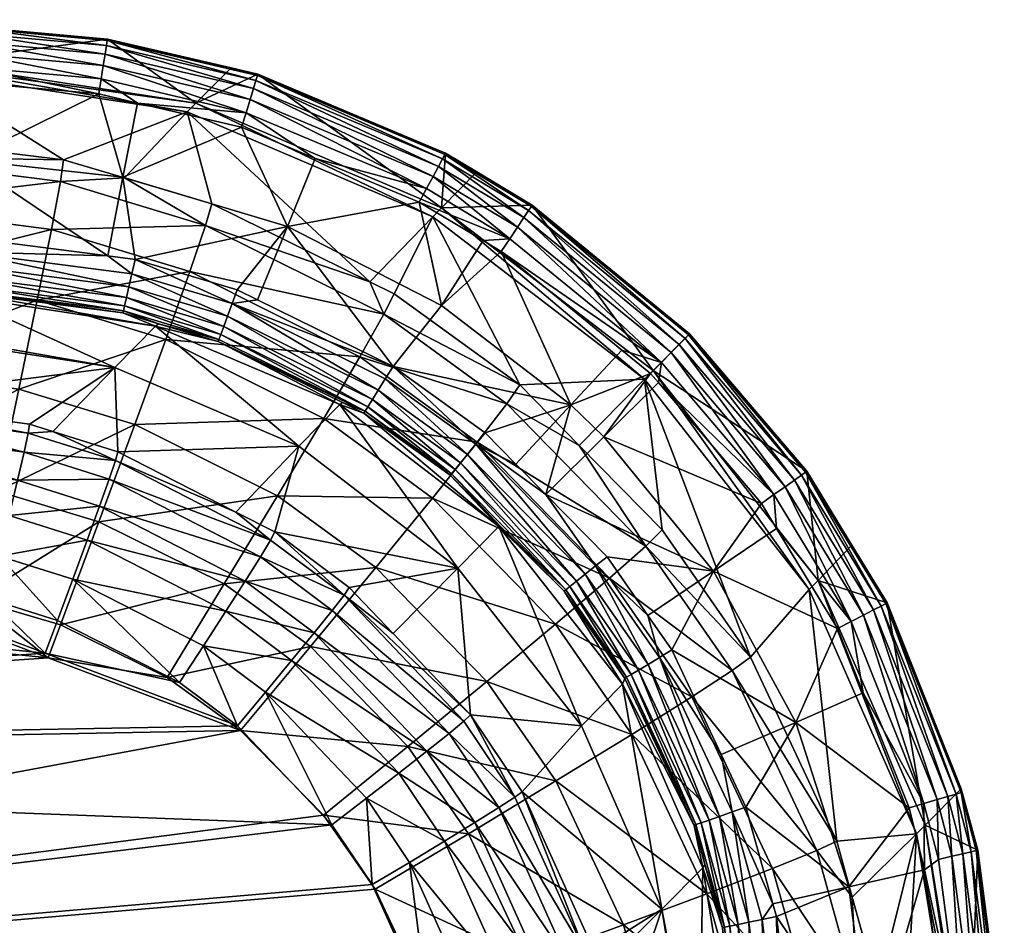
# Model space of a CAD drawing. Extents: x -0.111 to 0.111, y -0.138 to 0.
# Tile 256 of 256: x 0.099 to 0.111, y -0.011 to -0.001. Entities that reach past the tile are written whole.
import ezdxf

# ---------------------------------------------------------------- set-up
doc = ezdxf.new("R2010")
doc.units = 0
doc.layers.add('mesh', color=7, linetype='CONTINUOUS')

msp = doc.modelspace()

# ---------------------------------------------------------------- meshes
at = {"layer": 'mesh'}
mesh = msp.add_polyface(dxfattribs=at)
corners = [(0.098429, -0.001258, -0.297232), (0.101448, -0.001669, -0.296251), (0.098471, -0.001215, -0.296155), (0.099955, -0.002309, -0.312593), (0.098374, -0.001315, -0.298636), (0.097674, -0.002032, -0.312561), (0.101351, -0.001769, -0.29874), (0.097682, -0.002272, -0.313806), (0.09992, -0.002555, -0.313826), (0.097683, -0.002816, -0.31495), (0.099819, -0.003094, -0.314957), (0.097675, -0.003631, -0.315921), (0.099659, -0.003891, -0.315917), (0.097659, -0.004664, -0.316656), (0.09881, -0.003349, -0.280816), (0.098814, -0.003182, -0.280758), (0.100455, -0.003394, -0.280761), (0.098799, -0.003781, -0.281348), (0.100625, -0.004036, -0.281523), (0.098799, -0.003804, -0.281523), (0.098801, -0.00372, -0.281182), (0.100631, -0.004014, -0.281349), (0.098803, -0.003625, -0.281033), (0.100644, -0.003955, -0.281184), (0.098806, -0.003499, -0.280909), (0.100666, -0.003863, -0.281036), (0.100694, -0.003741, -0.280913), (0.100728, -0.003596, -0.28082), (0.100993, -0.004184, -0.283689), (0.098758, -0.003845, -0.28365), (0.100451, -0.000948, -0.281549), (0.098871, -0.000805, -0.281548), (0.098845, -0.002308, -0.280658), (0.098856, -0.001432, -0.280752), (0.100353, -0.001567, -0.280751), (0.100448, -0.000965, -0.281367), (0.098882, -0.000822, -0.281366), (0.100439, -0.001022, -0.281193), (0.09888, -0.000881, -0.281193), (0.100424, -0.001117, -0.281038), (0.098878, -0.000977, -0.281038), (0.100404, -0.001244, -0.280908), (0.098874, -0.001105, -0.280908), (0.100379, -0.001397, -0.280811), (0.098871, -0.00126, -0.280811), (0.09569, -0.001184, -0.280811), (0.095694, -0.001029, -0.280908), (0.095697, -0.000901, -0.281038), (0.095699, -0.000805, -0.281193), (0.0957, -0.000747, -0.281366), (0.095701, -0.000729, -0.281548)]
mesh.append_faces([[corners[k] for k in face] for face in [(0, 1, 2, 2), (3, 4, 5, 5), (3, 6, 4, 4), (0, 4, 6, 6), (7, 3, 5, 5), (7, 8, 3, 3), (9, 8, 7, 7), (9, 10, 8, 8), (11, 10, 9, 9), (11, 12, 10, 10), (13, 12, 11, 11), (14, 15, 16, 16), (17, 18, 19, 19), (20, 21, 17, 17), (22, 23, 20, 20), (24, 25, 22, 22), (14, 26, 24, 24), (16, 27, 14, 14), (19, 28, 29, 29), (2, 30, 31, 31), (32, 16, 15, 15), (33, 34, 32, 32), (35, 36, 31, 31), (37, 38, 36, 36), (39, 40, 38, 38), (41, 42, 40, 40), (43, 42, 41, 41), (43, 44, 42, 42), (34, 44, 43, 43), (34, 33, 44, 44), (45, 44, 33, 33), (46, 42, 44, 44), (47, 40, 42, 42), (48, 38, 40, 40), (49, 36, 38, 38), (50, 31, 36, 36)]])
mesh = msp.add_polyface(dxfattribs=at)
corners = [(0.100728, -0.003596, -0.28082), (0.101806, -0.004073, -0.28091), (0.100694, -0.003741, -0.280913), (0.100766, -0.003434, -0.280761), (0.101858, -0.003932, -0.280817), (0.100455, -0.003394, -0.280761), (0.098471, -0.001215, -0.296155), (0.101448, -0.001669, -0.296251), (0.100451, -0.000948, -0.281549), (0.100643, -0.002514, -0.312599), (0.101351, -0.001769, -0.29874), (0.099955, -0.002309, -0.312593), (0.101628, -0.002807, -0.312606), (0.101848, -0.001274, -0.28155), (0.098429, -0.001258, -0.297232), (0.101558, -0.003051, -0.313831), (0.09992, -0.002555, -0.313826), (0.099819, -0.003094, -0.314957), (0.101382, -0.003571, -0.314954), (0.099659, -0.003891, -0.315917), (0.10111, -0.004336, -0.315907), (0.100626, -0.002506, -0.280658), (0.100353, -0.001567, -0.280751), (0.100789, -0.001669, -0.280751), (0.102484, -0.003062, -0.280658), (0.101963, -0.001943, -0.280751), (0.100448, -0.000965, -0.281367), (0.102127, -0.001415, -0.281194), (0.100439, -0.001022, -0.281193), (0.102099, -0.001507, -0.281038), (0.100424, -0.001117, -0.281038), (0.102061, -0.00163, -0.280908), (0.100404, -0.001244, -0.280908), (0.102015, -0.001778, -0.28081), (0.100379, -0.001397, -0.280811), (0.098803, -0.003625, -0.281033), (0.100666, -0.003863, -0.281036), (0.100644, -0.003955, -0.281184), (0.098806, -0.003499, -0.280909), (0.09881, -0.003349, -0.280816), (0.098845, -0.002308, -0.280658), (0.098871, -0.000805, -0.281548), (0.098882, -0.000822, -0.281366), (0.09888, -0.000881, -0.281193), (0.098878, -0.000977, -0.281038)]
mesh.append_faces([[corners[k] for k in face] for face in [(0, 1, 2, 2), (3, 4, 0, 0), (5, 3, 0, 0), (6, 7, 8, 8), (9, 10, 11, 11), (9, 12, 10, 10), (7, 13, 8, 8), (14, 10, 7, 7), (15, 12, 9, 9), (16, 9, 11, 11), (16, 15, 9, 9), (17, 15, 16, 16), (17, 18, 15, 15), (19, 18, 17, 17), (19, 20, 18, 18), (3, 5, 21, 21), (22, 23, 21, 21), (21, 24, 3, 3), (23, 25, 21, 21), (26, 8, 13, 13), (27, 28, 26, 26), (29, 30, 28, 28), (31, 32, 30, 30), (33, 34, 32, 32), (23, 34, 33, 33), (23, 22, 34, 34), (35, 36, 37, 37), (38, 2, 36, 36), (39, 0, 2, 2), (40, 21, 5, 5), (40, 22, 21, 21), (26, 41, 8, 8), (28, 42, 26, 26), (30, 43, 28, 28), (32, 44, 30, 30)]])
mesh = msp.add_polyface(dxfattribs=at)
corners = [(0.101915, -0.003777, -0.280759), (0.102146, -0.00389, -0.280759), (0.101858, -0.003932, -0.280817), (0.100766, -0.003434, -0.280761), (0.101351, -0.001769, -0.29874), (0.103413, -0.003686, -0.312608), (0.104122, -0.002951, -0.298805), (0.101628, -0.002807, -0.312606), (0.101448, -0.001669, -0.296251), (0.10215, -0.001344, -0.28155), (0.101848, -0.001274, -0.28155), (0.10422, -0.00285, -0.29631), (0.104268, -0.002234, -0.281551), (0.103572, -0.004052, -0.313824), (0.103687, -0.003821, -0.312608), (0.101558, -0.003051, -0.313831), (0.101382, -0.003571, -0.314954), (0.102484, -0.003062, -0.280658), (0.100626, -0.002506, -0.280658), (0.101963, -0.001943, -0.280751), (0.102796, -0.002294, -0.280751), (0.10397, -0.002787, -0.280751), (0.103674, -0.004639, -0.280759), (0.104221, -0.003953, -0.280658), (0.102015, -0.001778, -0.28081), (0.100789, -0.001669, -0.280751), (0.102145, -0.00136, -0.281368), (0.100448, -0.000965, -0.281367), (0.102127, -0.001415, -0.281194), (0.102099, -0.001507, -0.281038), (0.100439, -0.001022, -0.281193), (0.102061, -0.00163, -0.280908), (0.100424, -0.001117, -0.281038), (0.100404, -0.001244, -0.280908), (0.104052, -0.002634, -0.28081), (0.104126, -0.002497, -0.280908), (0.104187, -0.002384, -0.281038), (0.104232, -0.002299, -0.281195), (0.10426, -0.002249, -0.281369)]
mesh.append_faces([[corners[k] for k in face] for face in [(0, 1, 2, 2), (3, 0, 2, 2), (4, 5, 6, 6), (4, 7, 5, 5), (8, 9, 10, 10), (11, 9, 8, 8), (11, 12, 9, 9), (8, 6, 11, 11), (8, 4, 6, 6), (13, 14, 5, 5), (15, 5, 7, 7), (15, 13, 5, 5), (16, 13, 15, 15), (17, 0, 3, 3), (18, 19, 17, 17), (17, 20, 21, 21), (19, 20, 17, 17), (17, 1, 0, 0), (17, 22, 1, 1), (23, 22, 17, 17), (24, 19, 25, 25), (26, 10, 9, 9), (26, 27, 10, 10), (28, 27, 26, 26), (29, 30, 28, 28), (31, 32, 29, 29), (24, 33, 31, 31), (24, 20, 19, 19), (24, 34, 20, 20), (31, 34, 24, 24), (31, 35, 34, 34), (29, 35, 31, 31), (28, 36, 29, 29), (26, 37, 28, 28), (9, 38, 26, 26), (34, 21, 20, 20)]])
mesh = msp.add_polyface(dxfattribs=at)
corners = [(0.104122, -0.002951, -0.298805), (0.103687, -0.003821, -0.312608), (0.105106, -0.004848, -0.312597), (0.103413, -0.003686, -0.312608), (0.10462, -0.002446, -0.281552), (0.10422, -0.00285, -0.29631), (0.105244, -0.002821, -0.281552), (0.104268, -0.002234, -0.281551), (0.106512, -0.004785, -0.298827), (0.103572, -0.004052, -0.313824), (0.104959, -0.005061, -0.31381), (0.103301, -0.00453, -0.31494), (0.104623, -0.005495, -0.314921), (0.105681, -0.005074, -0.280658), (0.104715, -0.00539, -0.28076), (0.103674, -0.004639, -0.280759), (0.104221, -0.003953, -0.280658), (0.104692, -0.003221, -0.280751), (0.104895, -0.003343, -0.280751), (0.10397, -0.002787, -0.280751), (0.102484, -0.003062, -0.280658), (0.102099, -0.001507, -0.281038), (0.104187, -0.002384, -0.281038), (0.104126, -0.002497, -0.280908), (0.102127, -0.001415, -0.281194), (0.104232, -0.002299, -0.281195), (0.102145, -0.00136, -0.281368), (0.10426, -0.002249, -0.281369), (0.104992, -0.003199, -0.28081), (0.10215, -0.001344, -0.28155), (0.106702, -0.004594, -0.28081), (0.105078, -0.00307, -0.280908), (0.104052, -0.002634, -0.28081), (0.10515, -0.002962, -0.281038), (0.105203, -0.002883, -0.281195), (0.105235, -0.002835, -0.281369)]
mesh.append_faces([[corners[k] for k in face] for face in [(0, 1, 2, 2), (3, 1, 0, 0), (4, 5, 6, 6), (4, 7, 5, 5), (5, 0, 8, 8), (9, 2, 1, 1), (9, 10, 2, 2), (11, 10, 9, 9), (11, 12, 10, 10), (13, 14, 15, 15), (16, 17, 18, 18), (16, 19, 17, 17), (20, 19, 16, 16), (16, 13, 15, 15), (18, 13, 16, 16), (21, 22, 23, 23), (24, 25, 22, 22), (26, 27, 25, 25), (28, 17, 19, 19), (27, 4, 6, 6), (27, 7, 4, 4), (29, 7, 27, 27), (28, 18, 17, 17), (28, 30, 18, 18), (31, 30, 28, 28), (32, 28, 19, 19), (23, 28, 32, 32), (23, 31, 28, 28), (22, 31, 23, 23), (22, 33, 31, 31), (25, 33, 22, 22), (25, 34, 33, 33), (27, 34, 25, 25), (27, 35, 34, 34), (6, 35, 27, 27)]])
mesh = msp.add_polyface(dxfattribs=at)
corners = [(0.106512, -0.004785, -0.298827), (0.105106, -0.004848, -0.312597), (0.105776, -0.005531, -0.312585), (0.104122, -0.002951, -0.298805), (0.107021, -0.004271, -0.281552), (0.10661, -0.004684, -0.296331), (0.108343, -0.005822, -0.281552), (0.105244, -0.002821, -0.281552), (0.10422, -0.00285, -0.29631), (0.106054, -0.005435, -0.280658), (0.10667, -0.004823, -0.280751), (0.107832, -0.006187, -0.280751), (0.106579, -0.004718, -0.280751), (0.105681, -0.005074, -0.280658), (0.106258, -0.004456, -0.280751), (0.104895, -0.003343, -0.280751), (0.105398, -0.006084, -0.28076), (0.107973, -0.006086, -0.28081), (0.106702, -0.004594, -0.28081), (0.105078, -0.00307, -0.280908), (0.106811, -0.004484, -0.280908), (0.10515, -0.002962, -0.281038), (0.106902, -0.004392, -0.281039), (0.105203, -0.002883, -0.281195), (0.106969, -0.004324, -0.281195), (0.105235, -0.002835, -0.281369), (0.10701, -0.004283, -0.281369), (0.108099, -0.005996, -0.280908), (0.108204, -0.005921, -0.281038), (0.108282, -0.005865, -0.281195), (0.108329, -0.005832, -0.281369)]
mesh.append_faces([[corners[k] for k in face] for face in [(0, 1, 2, 2), (3, 1, 0, 0), (4, 5, 6, 6), (7, 5, 4, 4), (7, 8, 5, 5), (8, 0, 5, 5), (9, 10, 11, 11), (9, 12, 10, 10), (13, 12, 9, 9), (13, 14, 12, 12), (15, 14, 13, 13), (16, 13, 9, 9), (17, 11, 10, 10), (18, 12, 14, 14), (15, 18, 14, 14), (19, 20, 18, 18), (21, 20, 19, 19), (21, 22, 20, 20), (23, 22, 21, 21), (23, 24, 22, 22), (25, 24, 23, 23), (25, 26, 24, 24), (18, 10, 12, 12), (18, 17, 10, 10), (20, 17, 18, 18), (20, 27, 17, 17), (22, 27, 20, 20), (22, 28, 27, 27), (24, 28, 22, 22), (24, 29, 28, 28), (26, 29, 24, 24), (26, 30, 29, 29), (7, 26, 25, 25), (4, 26, 7, 7), (4, 30, 26, 26), (6, 30, 4, 4)]])
mesh = msp.add_polyface(dxfattribs=at)
corners = [(0.101709, -0.004337, -0.281346), (0.101701, -0.004359, -0.28152), (0.101029, -0.004158, -0.281522), (0.100631, -0.004014, -0.281349), (0.100625, -0.004036, -0.281523), (0.100644, -0.003955, -0.281184), (0.10173, -0.00428, -0.281181), (0.100666, -0.003863, -0.281036), (0.101763, -0.00419, -0.281033), (0.100694, -0.003741, -0.280913), (0.101806, -0.004073, -0.28091), (0.100728, -0.003596, -0.28082), (0.101858, -0.003932, -0.280817), (0.102613, -0.005538, -0.298636), (0.10057, -0.005604, -0.312371), (0.100535, -0.004652, -0.298587), (0.101899, -0.006282, -0.312359), (0.099834, -0.005374, -0.312374), (0.100993, -0.004184, -0.283689), (0.103073, -0.005069, -0.283714), (0.100542, -0.005702, -0.312861), (0.099556, -0.005391, -0.312867), (0.10229, -0.006598, -0.312841), (0.100472, -0.00591, -0.313311), (0.102177, -0.006786, -0.313287), (0.100363, -0.006216, -0.313691), (0.102006, -0.00706, -0.313665), (0.100224, -0.0066, -0.31398), (0.101787, -0.007402, -0.313951), (0.100062, -0.007039, -0.314158), (0.100761, -0.005296, -0.316628), (0.102893, -0.005227, -0.315885), (0.10111, -0.004336, -0.315907), (0.100356, -0.006393, -0.317073), (0.102371, -0.0061, -0.316602), (0.101769, -0.007093, -0.317046), (0.09992, -0.007556, -0.317214), (0.099451, -0.004896, -0.316643), (0.099207, -0.006046, -0.31709), (0.098799, -0.003781, -0.281348), (0.098801, -0.00372, -0.281182)]
mesh.append_faces([[corners[k] for k in face] for face in [(0, 1, 2, 2), (3, 2, 4, 4), (3, 0, 2, 2), (5, 0, 3, 3), (5, 6, 0, 0), (7, 6, 5, 5), (7, 8, 6, 6), (9, 8, 7, 7), (9, 10, 8, 8), (11, 12, 10, 10), (13, 14, 15, 15), (13, 16, 14, 14), (14, 17, 15, 15), (4, 2, 18, 18), (1, 18, 2, 2), (1, 19, 18, 18), (18, 13, 15, 15), (20, 14, 16, 16), (20, 17, 14, 14), (21, 17, 20, 20), (22, 23, 20, 20), (22, 24, 23, 23), (24, 25, 23, 23), (24, 26, 25, 25), (26, 27, 25, 25), (26, 28, 27, 27), (28, 29, 27, 27), (30, 31, 32, 32), (33, 34, 30, 30), (33, 35, 34, 34), (36, 35, 33, 33), (37, 30, 32, 32), (38, 33, 30, 30), (39, 3, 4, 4), (40, 5, 3, 3)]])
mesh = msp.add_polyface(dxfattribs=at)
corners = [(0.101858, -0.003932, -0.280817), (0.103674, -0.004639, -0.280759), (0.103587, -0.00478, -0.280817), (0.102146, -0.00389, -0.280759), (0.103508, -0.004907, -0.28091), (0.101806, -0.004073, -0.28091), (0.103441, -0.005013, -0.281033), (0.101763, -0.00419, -0.281033), (0.103391, -0.005094, -0.28118), (0.10173, -0.00428, -0.281181), (0.103359, -0.005146, -0.281345), (0.101709, -0.004337, -0.281346), (0.101701, -0.004359, -0.28152), (0.103105, -0.005048, -0.281519), (0.103346, -0.005166, -0.281519), (0.104405, -0.006914, -0.298653), (0.102339, -0.006507, -0.312355), (0.102613, -0.005538, -0.298636), (0.10318, -0.007133, -0.312341), (0.101899, -0.006282, -0.312359), (0.103073, -0.005069, -0.283714), (0.100993, -0.004184, -0.283689), (0.103121, -0.007219, -0.312826), (0.10229, -0.006598, -0.312841), (0.100542, -0.005702, -0.312861), (0.102177, -0.006786, -0.313287), (0.102987, -0.007392, -0.313271), (0.102006, -0.00706, -0.313665), (0.102893, -0.005227, -0.315885), (0.104623, -0.005495, -0.314921), (0.103301, -0.00453, -0.31494), (0.102371, -0.0061, -0.316602), (0.10412, -0.006124, -0.315864), (0.10348, -0.006908, -0.316579), (0.101769, -0.007093, -0.317046), (0.101382, -0.003571, -0.314954), (0.103572, -0.004052, -0.313824), (0.10111, -0.004336, -0.315907), (0.100761, -0.005296, -0.316628)]
mesh.append_faces([[corners[k] for k in face] for face in [(0, 1, 2, 2), (0, 3, 1, 1), (4, 0, 2, 2), (5, 0, 4, 4), (6, 5, 4, 4), (7, 5, 6, 6), (8, 7, 6, 6), (9, 7, 8, 8), (10, 9, 8, 8), (11, 9, 10, 10), (10, 12, 11, 11), (10, 13, 12, 12), (14, 13, 10, 10), (15, 16, 17, 17), (15, 18, 16, 16), (16, 19, 17, 17), (13, 20, 12, 12), (14, 20, 13, 13), (20, 17, 21, 21), (20, 15, 17, 17), (22, 16, 18, 18), (23, 16, 22, 22), (23, 19, 16, 16), (24, 19, 23, 23), (22, 25, 23, 23), (22, 26, 25, 25), (26, 27, 25, 25), (28, 29, 30, 30), (31, 32, 28, 28), (31, 33, 32, 32), (34, 33, 31, 31), (35, 30, 36, 36), (37, 30, 35, 35), (37, 28, 30, 30), (38, 31, 28, 28)]])
mesh = msp.add_polyface(dxfattribs=at)
corners = [(0.100535, -0.004652, -0.298587), (0.099573, -0.005292, -0.312375), (0.097602, -0.005026, -0.312373), (0.099834, -0.005374, -0.312374), (0.098345, -0.004268, -0.297124), (0.098758, -0.003845, -0.28365), (0.098302, -0.004311, -0.298509), (0.100993, -0.004184, -0.283689), (0.099556, -0.005391, -0.312867), (0.097606, -0.005121, -0.312871), (0.09951, -0.005605, -0.313319), (0.100542, -0.005702, -0.312861), (0.100472, -0.00591, -0.313311), (0.097606, -0.005339, -0.313329), (0.099437, -0.005922, -0.313702), (0.100363, -0.006216, -0.313691), (0.097603, -0.005665, -0.313717), (0.099342, -0.006321, -0.313992), (0.100224, -0.0066, -0.31398), (0.097597, -0.006078, -0.314011), (0.099231, -0.006778, -0.314171), (0.100062, -0.007039, -0.314158), (0.099111, -0.007262, -0.314227), (0.097588, -0.006552, -0.314192), (0.097577, -0.007056, -0.314247), (0.099451, -0.004896, -0.316643), (0.10111, -0.004336, -0.315907), (0.099659, -0.003891, -0.315917), (0.099207, -0.006046, -0.31709), (0.100761, -0.005296, -0.316628), (0.098943, -0.007267, -0.317229), (0.100356, -0.006393, -0.317073), (0.09992, -0.007556, -0.317214), (0.097659, -0.004664, -0.316656), (0.097637, -0.005848, -0.317108), (0.097609, -0.007108, -0.317247), (0.100625, -0.004036, -0.281523), (0.098799, -0.003804, -0.281523)]
mesh.append_faces([[corners[k] for k in face] for face in [(0, 1, 2, 2), (0, 3, 1, 1), (0, 4, 5, 5), (0, 6, 4, 4), (2, 6, 0, 0), (7, 0, 5, 5), (8, 1, 3, 3), (2, 1, 8, 8), (8, 9, 2, 2), (8, 10, 9, 9), (11, 10, 8, 8), (11, 12, 10, 10), (10, 13, 9, 9), (10, 14, 13, 13), (12, 14, 10, 10), (12, 15, 14, 14), (14, 16, 13, 13), (14, 17, 16, 16), (15, 17, 14, 14), (15, 18, 17, 17), (17, 19, 16, 16), (17, 20, 19, 19), (18, 20, 17, 17), (18, 21, 20, 20), (22, 23, 20, 20), (24, 23, 22, 22), (25, 26, 27, 27), (28, 29, 25, 25), (30, 31, 28, 28), (30, 32, 31, 31), (33, 25, 27, 27), (34, 25, 33, 33), (34, 28, 25, 25), (35, 30, 28, 28), (36, 7, 37, 37)]])
mesh = msp.add_polyface(dxfattribs=at)
corners = [(0.104609, -0.005518, -0.280818), (0.10506, -0.005741, -0.28076), (0.105398, -0.006084, -0.28076), (0.104715, -0.00539, -0.28076), (0.103674, -0.004639, -0.280759), (0.103587, -0.00478, -0.280817), (0.104877, -0.006434, -0.281519), (0.105623, -0.007159, -0.281345), (0.105605, -0.007174, -0.281519), (0.104335, -0.00585, -0.281345), (0.10432, -0.005868, -0.281519), (0.103359, -0.005146, -0.281345), (0.103346, -0.005166, -0.281519), (0.104514, -0.005633, -0.28091), (0.105843, -0.006983, -0.28091), (0.103508, -0.004907, -0.28091), (0.104434, -0.005729, -0.281033), (0.105745, -0.007061, -0.281033), (0.103441, -0.005013, -0.281033), (0.105671, -0.007121, -0.281181), (0.104374, -0.005803, -0.281181), (0.103391, -0.005094, -0.28118), (0.104867, -0.006445, -0.283722), (0.103073, -0.005069, -0.283714), (0.104405, -0.006914, -0.298653), (0.104959, -0.005061, -0.31381), (0.105776, -0.005531, -0.312585), (0.105106, -0.004848, -0.312597), (0.104623, -0.005495, -0.314921), (0.106528, -0.006666, -0.313778), (0.10412, -0.006124, -0.315864), (0.106118, -0.007027, -0.314887), (0.10348, -0.006908, -0.316579), (0.105508, -0.007547, -0.315829), (0.102893, -0.005227, -0.315885), (0.105681, -0.005074, -0.280658)]
mesh.append_faces([[corners[k] for k in face] for face in [(0, 1, 2, 2), (0, 3, 1, 1), (0, 4, 3, 3), (5, 4, 0, 0), (6, 7, 8, 8), (6, 9, 7, 7), (10, 9, 6, 6), (10, 11, 9, 9), (12, 11, 10, 10), (13, 0, 14, 14), (13, 5, 0, 0), (15, 5, 13, 13), (16, 13, 17, 17), (16, 15, 13, 13), (18, 15, 16, 16), (19, 16, 17, 17), (20, 16, 19, 19), (20, 18, 16, 16), (21, 18, 20, 20), (7, 20, 19, 19), (9, 20, 7, 7), (9, 21, 20, 20), (11, 21, 9, 9), (12, 22, 23, 23), (10, 22, 12, 12), (22, 6, 8, 8), (10, 6, 22, 22), (22, 24, 23, 23), (25, 26, 27, 27), (28, 29, 25, 25), (30, 31, 28, 28), (32, 33, 30, 30), (34, 30, 28, 28), (1, 35, 2, 2), (1, 3, 35, 35)]])
mesh = msp.add_polyface(dxfattribs=at)
corners = [(0.105959, -0.00689, -0.280817), (0.105398, -0.006084, -0.28076), (0.106089, -0.006786, -0.280759), (0.104609, -0.005518, -0.280818), (0.105843, -0.006983, -0.28091), (0.105745, -0.007061, -0.281033), (0.104514, -0.005633, -0.28091), (0.106512, -0.004785, -0.298827), (0.105776, -0.005531, -0.312585), (0.106712, -0.006484, -0.312568), (0.107708, -0.007918, -0.312535), (0.108371, -0.007155, -0.298805), (0.108852, -0.006657, -0.281551), (0.10847, -0.007055, -0.29631), (0.109249, -0.007308, -0.281551), (0.108343, -0.005822, -0.281552), (0.10661, -0.004684, -0.296331), (0.106528, -0.006666, -0.313778), (0.104959, -0.005061, -0.31381), (0.104623, -0.005495, -0.314921), (0.106118, -0.007027, -0.314887), (0.10412, -0.006124, -0.315864), (0.105508, -0.007547, -0.315829), (0.107291, -0.00695, -0.280658), (0.106551, -0.00745, -0.280759), (0.107832, -0.006187, -0.280751), (0.108003, -0.006468, -0.280751), (0.106054, -0.005435, -0.280658), (0.108691, -0.007595, -0.280751), (0.108845, -0.007516, -0.28081), (0.108329, -0.005832, -0.281369), (0.109235, -0.007315, -0.281369), (0.109183, -0.007342, -0.281195), (0.108282, -0.005865, -0.281195), (0.109098, -0.007386, -0.281038), (0.108204, -0.005921, -0.281038), (0.108983, -0.007445, -0.280908), (0.108099, -0.005996, -0.280908), (0.107973, -0.006086, -0.28081)]
mesh.append_faces([[corners[k] for k in face] for face in [(0, 1, 2, 2), (3, 1, 0, 0), (4, 3, 0, 0), (5, 6, 4, 4), (7, 8, 9, 9), (10, 7, 9, 9), (10, 11, 7, 7), (12, 13, 14, 14), (15, 13, 12, 12), (15, 16, 13, 13), (16, 11, 13, 13), (16, 7, 11, 11), (17, 9, 8, 8), (17, 10, 9, 9), (18, 17, 8, 8), (19, 20, 17, 17), (21, 22, 20, 20), (23, 2, 1, 1), (23, 24, 2, 2), (23, 25, 26, 26), (23, 27, 25, 25), (1, 27, 23, 23), (26, 28, 23, 23), (29, 28, 26, 26), (15, 12, 30, 30), (31, 30, 12, 12), (32, 30, 31, 31), (32, 33, 30, 30), (34, 33, 32, 32), (34, 35, 33, 33), (36, 35, 34, 34), (36, 37, 35, 35), (29, 38, 37, 37), (26, 38, 29, 29), (26, 25, 38, 38)]])
mesh = msp.add_polyface(dxfattribs=at)
corners = [(0.108681, -0.009993, -0.312479), (0.109582, -0.009913, -0.29874), (0.108371, -0.007155, -0.298805), (0.108855, -0.010625, -0.31246), (0.109249, -0.007308, -0.281551), (0.10847, -0.007055, -0.29631), (0.10968, -0.009814, -0.296251), (0.108218, -0.008654, -0.280658), (0.109498, -0.009618, -0.280751), (0.108817, -0.010509, -0.280658), (0.108981, -0.008323, -0.280751), (0.109664, -0.009569, -0.280811), (0.109235, -0.007315, -0.281369), (0.108852, -0.006657, -0.281551), (0.108845, -0.007516, -0.28081), (0.108099, -0.005996, -0.280908), (0.108983, -0.007445, -0.280908), (0.110029, -0.009463, -0.281194), (0.110084, -0.009447, -0.281368), (0.109183, -0.007342, -0.281195), (0.109936, -0.00949, -0.281038), (0.109098, -0.007386, -0.281038), (0.109813, -0.009526, -0.280908), (0.108691, -0.007595, -0.280751), (0.110198, -0.010114, -0.281194), (0.110255, -0.010101, -0.281367), (0.110105, -0.010136, -0.281038), (0.109979, -0.010165, -0.280908), (0.109828, -0.0102, -0.280811), (0.110272, -0.010097, -0.28155), (0.110085, -0.009404, -0.28155), (0.10967, -0.010317, -0.280751)]
mesh.append_faces([[corners[k] for k in face] for face in [(0, 1, 2, 2), (3, 1, 0, 0), (4, 5, 6, 6), (5, 1, 6, 6), (5, 2, 1, 1), (7, 8, 9, 9), (7, 10, 8, 8), (11, 8, 10, 10), (12, 13, 4, 4), (14, 15, 16, 16), (17, 12, 18, 18), (17, 19, 12, 12), (20, 19, 17, 17), (20, 21, 19, 19), (22, 21, 20, 20), (22, 16, 21, 21), (11, 16, 22, 22), (11, 14, 16, 16), (10, 14, 11, 11), (10, 23, 14, 14), (24, 18, 25, 25), (24, 17, 18, 18), (26, 17, 24, 24), (26, 20, 17, 17), (27, 20, 26, 26), (27, 22, 20, 20), (28, 22, 27, 27), (28, 11, 22, 22), (6, 29, 30, 30), (4, 6, 30, 30), (12, 4, 30, 30), (18, 12, 30, 30), (25, 30, 29, 29), (25, 18, 30, 30), (31, 11, 28, 28), (31, 8, 11, 11)]])
mesh = msp.add_polyface(dxfattribs=at)
corners = [(0.105959, -0.00689, -0.280817), (0.106551, -0.00745, -0.280759), (0.10668, -0.007924, -0.280817), (0.10629, -0.008158, -0.28152), (0.105623, -0.007159, -0.281345), (0.10631, -0.008146, -0.281345), (0.105605, -0.007174, -0.281519), (0.106089, -0.006786, -0.280759), (0.106552, -0.008001, -0.28091), (0.105843, -0.006983, -0.28091), (0.106445, -0.008065, -0.281033), (0.105745, -0.007061, -0.281033), (0.106363, -0.008114, -0.281181), (0.105671, -0.007121, -0.281181), (0.104549, -0.00857, -0.312308), (0.1058, -0.008692, -0.298636), (0.105132, -0.009436, -0.312287), (0.104405, -0.006914, -0.298653), (0.104867, -0.006445, -0.283722), (0.106262, -0.008224, -0.283714), (0.107071, -0.009816, -0.281521), (0.106708, -0.01076, -0.298587), (0.10717, -0.010294, -0.283689), (0.10505, -0.009497, -0.312771), (0.104473, -0.00864, -0.312792), (0.104306, -0.00878, -0.313236), (0.104868, -0.009615, -0.313215), (0.104055, -0.00898, -0.313613), (0.104597, -0.009785, -0.313593), (0.105512, -0.009315, -0.316517), (0.107216, -0.010587, -0.315754), (0.10637, -0.00879, -0.315799), (0.106118, -0.007027, -0.314887), (0.107502, -0.00807, -0.313745), (0.106528, -0.006666, -0.313778), (0.105508, -0.007547, -0.315829), (0.107047, -0.008366, -0.314855), (0.104734, -0.008192, -0.316545), (0.103843, -0.008925, -0.316992), (0.104526, -0.00991, -0.316967), (0.10348, -0.006908, -0.316579)]
mesh.append_faces([[corners[k] for k in face] for face in [(0, 1, 2, 2), (3, 4, 5, 5), (6, 4, 3, 3), (0, 7, 1, 1), (8, 0, 2, 2), (9, 0, 8, 8), (10, 9, 8, 8), (11, 9, 10, 10), (12, 11, 10, 10), (13, 11, 12, 12), (5, 13, 12, 12), (4, 13, 5, 5), (14, 15, 16, 16), (14, 17, 15, 15), (18, 6, 19, 19), (19, 3, 20, 20), (6, 3, 19, 19), (18, 15, 17, 17), (19, 15, 18, 18), (19, 21, 15, 15), (22, 21, 19, 19), (23, 14, 16, 16), (23, 24, 14, 14), (23, 25, 24, 24), (23, 26, 25, 25), (26, 27, 25, 25), (26, 28, 27, 27), (29, 30, 31, 31), (32, 33, 34, 34), (35, 36, 32, 32), (35, 31, 36, 36), (37, 31, 35, 35), (37, 29, 31, 31), (38, 29, 37, 37), (38, 39, 29, 29), (40, 37, 35, 35)]])
mesh = msp.add_polyface(dxfattribs=at)
corners = [(0.1075, -0.009665, -0.280817), (0.107656, -0.00961, -0.280759), (0.107961, -0.010701, -0.280758), (0.107378, -0.009018, -0.280759), (0.10668, -0.007924, -0.280817), (0.106822, -0.007838, -0.280759), (0.106551, -0.00745, -0.280759), (0.107071, -0.009816, -0.281521), (0.107093, -0.009808, -0.281346), (0.107193, -0.010257, -0.281521), (0.10631, -0.008146, -0.281345), (0.10629, -0.008158, -0.28152), (0.107359, -0.009715, -0.28091), (0.106552, -0.008001, -0.28091), (0.10724, -0.009756, -0.281033), (0.106445, -0.008065, -0.281033), (0.10715, -0.009788, -0.281181), (0.106363, -0.008114, -0.281181), (0.106262, -0.008224, -0.283714), (0.10717, -0.010294, -0.283689), (0.108681, -0.009993, -0.312479), (0.108371, -0.007155, -0.298805), (0.107708, -0.007918, -0.312535), (0.107502, -0.00807, -0.313745), (0.108456, -0.0101, -0.313691), (0.107047, -0.008366, -0.314855), (0.107958, -0.010302, -0.314806), (0.10637, -0.00879, -0.315799), (0.107216, -0.010587, -0.315754), (0.106528, -0.006666, -0.313778), (0.106118, -0.007027, -0.314887), (0.108218, -0.008654, -0.280658), (0.108817, -0.010509, -0.280658), (0.107291, -0.00695, -0.280658), (0.108691, -0.007595, -0.280751), (0.108981, -0.008323, -0.280751)]
mesh.append_faces([[corners[k] for k in face] for face in [(0, 1, 2, 2), (0, 3, 1, 1), (4, 3, 0, 0), (4, 5, 3, 3), (4, 6, 5, 5), (7, 8, 9, 9), (7, 10, 8, 8), (11, 10, 7, 7), (12, 4, 0, 0), (13, 4, 12, 12), (14, 13, 12, 12), (15, 13, 14, 14), (16, 15, 14, 14), (17, 15, 16, 16), (8, 17, 16, 16), (10, 17, 8, 8), (18, 7, 19, 19), (7, 9, 19, 19), (20, 21, 22, 22), (23, 20, 22, 22), (23, 24, 20, 20), (25, 24, 23, 23), (25, 26, 24, 24), (27, 26, 25, 25), (27, 28, 26, 26), (29, 23, 22, 22), (30, 25, 23, 23), (31, 3, 5, 5), (31, 1, 3, 3), (32, 1, 31, 31), (32, 2, 1, 1), (5, 6, 33, 33), (33, 31, 5, 5), (33, 34, 31, 31), (34, 35, 31, 31)]])
mesh = msp.add_polyface(dxfattribs=at)
corners = [(0.101953, -0.008745, -0.31717), (0.082851, -0.0091, -0.31736), (0.082853, -0.0123, -0.317303), (0.082694, -0.012246, -0.314331), (0.082897, -0.009046, -0.31436), (0.082899, -0.012245, -0.314303), (0.082503, -0.012247, -0.314412), (0.082692, -0.009047, -0.314388), (0.082339, -0.01225, -0.314538), (0.082501, -0.009048, -0.314469), (0.082337, -0.009051, -0.314595), (0.082213, -0.012253, -0.314703), (0.082211, -0.009054, -0.31476), (0.082134, -0.012256, -0.314894), (0.082132, -0.009057, -0.314951), (0.082696, -0.015445, -0.314273), (0.082505, -0.015447, -0.314354), (0.082341, -0.015449, -0.31448), (0.082215, -0.015452, -0.314645), (0.082136, -0.015456, -0.314836), (0.082031, -0.01548, -0.316153), (0.082058, -0.012288, -0.316644), (0.082056, -0.009089, -0.316701), (0.082112, -0.012292, -0.316823), (0.08211, -0.009092, -0.31688), (0.082206, -0.012294, -0.316984), (0.082204, -0.009095, -0.317041), (0.082335, -0.012297, -0.317119), (0.082333, -0.009097, -0.317176), (0.082492, -0.012298, -0.31722), (0.08249, -0.009099, -0.317277), (0.082668, -0.0123, -0.317283), (0.082666, -0.0091, -0.31734), (0.082114, -0.015491, -0.316765), (0.082208, -0.015494, -0.316926), (0.082337, -0.015496, -0.317061), (0.082494, -0.015498, -0.317162), (0.08267, -0.015499, -0.317225), (0.082855, -0.0155, -0.317245), (0.081996, -0.006753, -0.315857), (0.082001, -0.015472, -0.315706)]
mesh.append_faces([[corners[k] for k in face] for face in [(0, 1, 2, 2), (3, 4, 5, 5), (6, 7, 3, 3), (8, 9, 6, 6), (8, 10, 9, 9), (11, 10, 8, 8), (11, 12, 10, 10), (13, 12, 11, 11), (13, 14, 12, 12), (15, 3, 5, 5), (16, 6, 3, 3), (17, 8, 6, 6), (18, 11, 8, 8), (19, 13, 11, 11), (20, 21, 22, 22), (23, 22, 21, 21), (23, 24, 22, 22), (25, 24, 23, 23), (25, 26, 24, 24), (27, 26, 25, 25), (27, 28, 26, 26), (29, 28, 27, 27), (29, 30, 28, 28), (31, 30, 29, 29), (31, 32, 30, 30), (2, 32, 31, 31), (2, 1, 32, 32), (33, 23, 21, 21), (34, 25, 23, 23), (35, 27, 25, 25), (36, 29, 27, 27), (37, 31, 29, 29), (38, 2, 31, 31), (39, 14, 13, 13), (13, 40, 39, 39)]])
mesh = msp.add_polyface(dxfattribs=at)
corners = [(0.099748, -0.007874, -0.314209), (0.099887, -0.007504, -0.314214), (0.101264, -0.008205, -0.314187), (0.099111, -0.007262, -0.314227), (0.097577, -0.007056, -0.314247), (0.090187, -0.006891, -0.314327), (0.082897, -0.009046, -0.31436), (0.101919, -0.008693, -0.314171), (0.102984, -0.00981, -0.314139), (0.082899, -0.012245, -0.314303), (0.103438, -0.010483, -0.314122), (0.104072, -0.01189, -0.314089), (0.104275, -0.012672, -0.314073), (0.099781, -0.007927, -0.317209), (0.09992, -0.007556, -0.317214), (0.098943, -0.007267, -0.317229), (0.082853, -0.0123, -0.317303), (0.102891, -0.0097, -0.317142), (0.101953, -0.008745, -0.31717), (0.103472, -0.010537, -0.317121), (0.10404, -0.011748, -0.317093), (0.10431, -0.012726, -0.317072), (0.082851, -0.0091, -0.31736), (0.101124, -0.008147, -0.31719), (0.090174, -0.006942, -0.317327), (0.097609, -0.007108, -0.317247), (0.101787, -0.007402, -0.313951), (0.101535, -0.007792, -0.314129), (0.100062, -0.007039, -0.314158), (0.10253, -0.007958, -0.313934), (0.102235, -0.008315, -0.314112), (0.099231, -0.006778, -0.314171), (0.102742, -0.0078, -0.317024), (0.101769, -0.007093, -0.317046)]
mesh.append_faces([[corners[k] for k in face] for face in [(0, 1, 2, 2), (0, 3, 1, 1), (0, 4, 3, 3), (0, 5, 4, 4), (6, 5, 0, 0), (7, 0, 2, 2), (7, 6, 0, 0), (8, 6, 7, 7), (8, 9, 6, 6), (10, 9, 8, 8), (9, 11, 12, 12), (10, 11, 9, 9), (13, 14, 15, 15), (16, 17, 18, 18), (16, 19, 17, 17), (16, 20, 19, 19), (21, 20, 16, 16), (18, 13, 22, 22), (23, 13, 18, 18), (23, 14, 13, 13), (13, 24, 22, 22), (13, 25, 24, 24), (15, 25, 13, 13), (26, 27, 28, 28), (29, 27, 26, 26), (29, 30, 27, 27), (7, 27, 30, 30), (2, 27, 7, 7), (2, 28, 27, 27), (1, 28, 2, 2), (1, 31, 28, 28), (3, 31, 1, 1), (23, 32, 33, 33), (23, 18, 32, 32), (14, 23, 33, 33)]])
mesh = msp.add_polyface(dxfattribs=at)
corners = [(0.103675, -0.007653, -0.31233), (0.104405, -0.006914, -0.298653), (0.104549, -0.00857, -0.312308), (0.10318, -0.007133, -0.312341), (0.103121, -0.007219, -0.312826), (0.104473, -0.00864, -0.312792), (0.102987, -0.007392, -0.313271), (0.104306, -0.00878, -0.313236), (0.102786, -0.007644, -0.313648), (0.102006, -0.00706, -0.313665), (0.104055, -0.00898, -0.313613), (0.101787, -0.007402, -0.313951), (0.10253, -0.007958, -0.313934), (0.103738, -0.009229, -0.313899), (0.104597, -0.009785, -0.313593), (0.104254, -0.009995, -0.31388), (0.102235, -0.008315, -0.314112), (0.103374, -0.009511, -0.314078), (0.103859, -0.010233, -0.31406), (0.104975, -0.011593, -0.313843), (0.104538, -0.011738, -0.314025), (0.104072, -0.01189, -0.314089), (0.104275, -0.012672, -0.314073), (0.103438, -0.010483, -0.314122), (0.102984, -0.00981, -0.314139), (0.101919, -0.008693, -0.314171), (0.102891, -0.0097, -0.317142), (0.104526, -0.00991, -0.316967), (0.103843, -0.008925, -0.316992), (0.103472, -0.010537, -0.317121), (0.102742, -0.0078, -0.317024), (0.104734, -0.008192, -0.316545), (0.10348, -0.006908, -0.316579), (0.101953, -0.008745, -0.31717), (0.101769, -0.007093, -0.317046)]
mesh.append_faces([[corners[k] for k in face] for face in [(0, 1, 2, 2), (0, 3, 1, 1), (2, 4, 0, 0), (2, 5, 4, 4), (4, 3, 0, 0), (5, 6, 4, 4), (5, 7, 6, 6), (6, 8, 9, 9), (7, 8, 6, 6), (7, 10, 8, 8), (8, 11, 9, 9), (8, 12, 11, 11), (10, 12, 8, 8), (10, 13, 12, 12), (14, 13, 10, 10), (14, 15, 13, 13), (13, 16, 12, 12), (13, 17, 16, 16), (15, 17, 13, 13), (15, 18, 17, 17), (19, 20, 18, 18), (21, 20, 22, 22), (21, 18, 20, 20), (23, 18, 21, 21), (23, 17, 18, 18), (24, 17, 23, 23), (24, 16, 17, 17), (25, 16, 24, 24), (26, 27, 28, 28), (26, 29, 27, 27), (30, 31, 32, 32), (30, 28, 31, 31), (33, 28, 30, 30), (33, 26, 28, 28), (34, 30, 32, 32)]])
mesh = msp.add_polyface(dxfattribs=at)
corners = [(0.106708, -0.01076, -0.298587), (0.106004, -0.011463, -0.312236), (0.105947, -0.011244, -0.312241), (0.106209, -0.012249, -0.312215), (0.105132, -0.009436, -0.312287), (0.1058, -0.008692, -0.298636), (0.106116, -0.012277, -0.312701), (0.105856, -0.011284, -0.312727), (0.10505, -0.009497, -0.312771), (0.104868, -0.009615, -0.313215), (0.105655, -0.011359, -0.313173), (0.105909, -0.012327, -0.313149), (0.106075, -0.013717, -0.313116), (0.104597, -0.009785, -0.313593), (0.105355, -0.011464, -0.313552), (0.1056, -0.012397, -0.313531), (0.104254, -0.009995, -0.31388), (0.104975, -0.011593, -0.313843), (0.105208, -0.012481, -0.313823), (0.103859, -0.010233, -0.31406), (0.104538, -0.011738, -0.314025), (0.104757, -0.012575, -0.314007), (0.104275, -0.012672, -0.314073), (0.105195, -0.011333, -0.316934), (0.106642, -0.012248, -0.316448), (0.106275, -0.010938, -0.316478), (0.105515, -0.012483, -0.316909), (0.10404, -0.011748, -0.317093), (0.10431, -0.012726, -0.317072), (0.105512, -0.009315, -0.316517), (0.107216, -0.010587, -0.315754), (0.104526, -0.00991, -0.316967), (0.103472, -0.010537, -0.317121)]
mesh.append_faces([[corners[k] for k in face] for face in [(0, 1, 2, 2), (0, 3, 1, 1), (4, 0, 2, 2), (4, 5, 0, 0), (6, 1, 3, 3), (7, 1, 6, 6), (7, 2, 1, 1), (7, 4, 2, 2), (8, 4, 7, 7), (7, 9, 8, 8), (7, 10, 9, 9), (6, 10, 7, 7), (6, 11, 10, 10), (12, 11, 6, 6), (10, 13, 9, 9), (10, 14, 13, 13), (11, 14, 10, 10), (11, 15, 14, 14), (14, 16, 13, 13), (14, 17, 16, 16), (15, 17, 14, 14), (15, 18, 17, 17), (17, 19, 16, 16), (18, 20, 17, 17), (18, 21, 20, 20), (22, 20, 21, 21), (23, 24, 25, 25), (23, 26, 24, 24), (27, 26, 23, 23), (27, 28, 26, 26), (29, 25, 30, 30), (31, 25, 29, 29), (31, 23, 25, 25), (32, 23, 31, 31), (32, 27, 23, 23)]])
mesh = msp.add_polyface(dxfattribs=at)
corners = [(0.107838, -0.010878, -0.280816), (0.107961, -0.010701, -0.280758), (0.108001, -0.010845, -0.280758), (0.1075, -0.009665, -0.280817), (0.107193, -0.010257, -0.281521), (0.107415, -0.010966, -0.281347), (0.107392, -0.01097, -0.281521), (0.107093, -0.009808, -0.281346), (0.107691, -0.010909, -0.280909), (0.107359, -0.009715, -0.28091), (0.107568, -0.010934, -0.281033), (0.10724, -0.009756, -0.281033), (0.107474, -0.010954, -0.281181), (0.10715, -0.009788, -0.281181), (0.10717, -0.010294, -0.283689), (0.107533, -0.012525, -0.28365), (0.107072, -0.012989, -0.298509), (0.106708, -0.01076, -0.298587), (0.107124, -0.012937, -0.296856), (0.106209, -0.012249, -0.312215), (0.106642, -0.012248, -0.316448), (0.107826, -0.013703, -0.315676), (0.107622, -0.012038, -0.315718), (0.107216, -0.010587, -0.315754), (0.108395, -0.011865, -0.314764), (0.107958, -0.010302, -0.314806), (0.106275, -0.010938, -0.316478), (0.108029, -0.012457, -0.280816), (0.107879, -0.012463, -0.280909), (0.107753, -0.012467, -0.281033), (0.107657, -0.012471, -0.281182), (0.107597, -0.012473, -0.281348), (0.107574, -0.012474, -0.281523)]
mesh.append_faces([[corners[k] for k in face] for face in [(0, 1, 2, 2), (3, 1, 0, 0), (4, 5, 6, 6), (4, 7, 5, 5), (8, 3, 0, 0), (9, 3, 8, 8), (10, 9, 8, 8), (11, 9, 10, 10), (12, 11, 10, 10), (13, 11, 12, 12), (5, 13, 12, 12), (7, 13, 5, 5), (14, 6, 15, 15), (14, 4, 6, 6), (16, 17, 18, 18), (16, 19, 17, 17), (14, 18, 17, 17), (15, 18, 14, 14), (20, 21, 22, 22), (23, 24, 25, 25), (23, 22, 24, 24), (26, 22, 23, 23), (26, 20, 22, 22), (0, 27, 28, 28), (8, 28, 29, 29), (10, 29, 30, 30), (12, 30, 31, 31), (5, 32, 6, 6), (5, 31, 32, 32), (0, 2, 27, 27), (8, 0, 28, 28), (10, 8, 29, 29), (12, 10, 30, 30), (5, 12, 31, 31), (15, 6, 32, 32)]])
mesh = msp.add_polyface(dxfattribs=at)
corners = [(0.109582, -0.009913, -0.29874), (0.110068, -0.012885, -0.298636), (0.110134, -0.012818, -0.296962), (0.10937, -0.013587, -0.312363), (0.109144, -0.011668, -0.312428), (0.108855, -0.010625, -0.31246), (0.110166, -0.012786, -0.296155), (0.110272, -0.010097, -0.28155), (0.10968, -0.009814, -0.296251), (0.108913, -0.011739, -0.313644), (0.108395, -0.011865, -0.314764), (0.109139, -0.013618, -0.313586), (0.107622, -0.012038, -0.315718), (0.108614, -0.013657, -0.314713), (0.108456, -0.0101, -0.313691), (0.108681, -0.009993, -0.312479), (0.107958, -0.010302, -0.314806), (0.108001, -0.010845, -0.280758), (0.107961, -0.010701, -0.280758), (0.108817, -0.010509, -0.280658), (0.108196, -0.012451, -0.280758), (0.108029, -0.012457, -0.280816), (0.110572, -0.012378, -0.281548), (0.109062, -0.012421, -0.280659), (0.109498, -0.009618, -0.280751), (0.10967, -0.010317, -0.280751), (0.109945, -0.01239, -0.280752), (0.110118, -0.012394, -0.280811), (0.110555, -0.012378, -0.281366), (0.110255, -0.010101, -0.281367), (0.110497, -0.01238, -0.281193), (0.110198, -0.010114, -0.281194), (0.110401, -0.012384, -0.281038), (0.110105, -0.010136, -0.281038), (0.110272, -0.012388, -0.280908), (0.109979, -0.010165, -0.280908), (0.109828, -0.0102, -0.280811)]
mesh.append_faces([[corners[k] for k in face] for face in [(0, 1, 2, 2), (0, 3, 1, 1), (0, 4, 3, 3), (5, 4, 0, 0), (6, 7, 8, 8), (8, 2, 6, 6), (8, 0, 2, 2), (9, 4, 5, 5), (9, 3, 4, 4), (10, 11, 9, 9), (12, 13, 10, 10), (14, 5, 15, 15), (14, 9, 5, 5), (16, 9, 14, 14), (16, 10, 9, 9), (17, 18, 19, 19), (17, 20, 21, 21), (6, 22, 7, 7), (17, 23, 20, 20), (17, 19, 23, 23), (19, 24, 25, 25), (23, 25, 26, 26), (23, 19, 25, 25), (27, 26, 25, 25), (28, 7, 22, 22), (28, 29, 7, 7), (30, 29, 28, 28), (30, 31, 29, 29), (32, 31, 30, 30), (32, 33, 31, 31), (34, 33, 32, 32), (34, 35, 33, 33), (27, 35, 34, 34), (27, 36, 35, 35), (25, 36, 27, 27)]])

doc.saveas('drawing.dxf')
